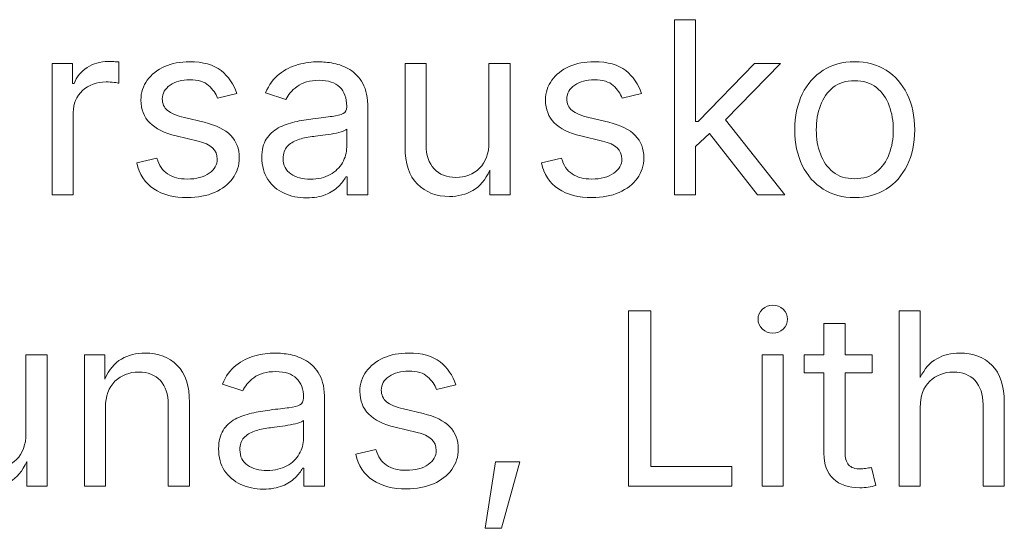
# Model space of a CAD drawing. Header units: millimetres. Extents: x -47.2 to 43.8, y -41.7 to 28.3.
# Tile 13 of 15: x 28 to 35.2, y 15.9 to 19.6. Entities that reach past the tile are written whole.
import ezdxf

# ---------------------------------------------------------------- set-up
doc = ezdxf.new("R2010")
doc.units = ezdxf.units.MM
doc.header["$MEASUREMENT"] = 0
doc.layers.add('Layer 1', color=7, linetype='Continuous')

msp = doc.modelspace()

# ---------------------------------------------------------------- linework, layer by layer
at = {"layer": 'Layer 1', "lineweight": 9}
for points, knots in [([(32.8321, 18.3594), (32.8321, 18.3594), (32.8321, 19.6426), (32.8321, 19.6426), (32.8321, 19.6426), (32.987, 19.6426), (32.987, 19.6426), (32.987, 19.6426), (32.987, 18.8977), (32.987, 18.8977), (32.987, 18.8977), (33.0062, 18.8977), (33.0062, 18.8977), (33.0062, 18.8977), (33.4177, 19.3222), (33.4177, 19.3222), (33.4177, 19.3222), (33.6097, 19.3222), (33.6097, 19.3222), (33.6097, 19.3222), (33.2066, 18.9089), (33.2066, 18.9089), (33.2066, 18.9089), (33.64, 18.3594), (33.64, 18.3594), (33.64, 18.3594), (33.441, 18.3594), (33.441, 18.3594), (33.441, 18.3594), (33.0888, 18.8098), (33.0888, 18.8098), (33.0888, 18.8098), (32.987, 18.7142), (32.987, 18.7142), (32.987, 18.7142), (32.987, 18.3594), (32.987, 18.3594), (32.987, 18.3594), (32.8321, 18.3594), (32.8321, 18.3594)], [0, 0, 0, 0, 0.076923, 0.076923, 0.076923, 0.153846, 0.153846, 0.153846, 0.230769, 0.230769, 0.230769, 0.307692, 0.307692, 0.307692, 0.384615, 0.384615, 0.384615, 0.461538, 0.461538, 0.461538, 0.538462, 0.538462, 0.538462, 0.615385, 0.615385, 0.615385, 0.692308, 0.692308, 0.692308, 0.769231, 0.769231, 0.769231, 0.846154, 0.846154, 0.846154, 0.923077, 0.923077, 0.923077, 1, 1, 1, 1]), ([(28.2725, 18.3594), (28.2725, 18.3594), (28.2725, 19.3222), (28.2725, 19.3222), (28.2725, 19.3222), (28.4224, 19.3222), (28.4224, 19.3222), (28.4224, 19.3222), (28.4224, 19.1743), (28.4224, 19.1743), (28.4224, 19.1743), (28.4327, 19.1743), (28.4327, 19.1743), (28.4504, 19.2231), (28.4821, 19.2622), (28.528, 19.2916), (28.5736, 19.3213), (28.625, 19.336), (28.6823, 19.336), (28.6941, 19.336), (28.7076, 19.3357), (28.7235, 19.3351), (28.7391, 19.3345), (28.7517, 19.334), (28.7608, 19.3337), (28.7608, 19.3337), (28.7608, 19.1776), (28.7608, 19.1776), (28.7561, 19.1787), (28.7447, 19.1805), (28.7264, 19.1828), (28.7079, 19.1852), (28.6885, 19.1864), (28.6679, 19.1864), (28.5982, 19.1864), (28.5409, 19.1652), (28.4956, 19.1229), (28.4501, 19.0808), (28.4274, 19.027), (28.4274, 18.9624), (28.4274, 18.9624), (28.4274, 18.3594), (28.4274, 18.3594), (28.4274, 18.3594), (28.2725, 18.3594), (28.2725, 18.3594)], [0, 0, 0, 0, 0.066667, 0.066667, 0.066667, 0.133333, 0.133333, 0.133333, 0.2, 0.2, 0.2, 0.266667, 0.266667, 0.266667, 0.333333, 0.333333, 0.333333, 0.4, 0.4, 0.4, 0.466667, 0.466667, 0.466667, 0.533333, 0.533333, 0.533333, 0.6, 0.6, 0.6, 0.666667, 0.666667, 0.666667, 0.733333, 0.733333, 0.733333, 0.8, 0.8, 0.8, 0.866667, 0.866667, 0.866667, 0.933333, 0.933333, 0.933333, 1, 1, 1, 1]), ([(29.2638, 18.3388), (29.165, 18.3388), (29.083, 18.3603), (29.0175, 18.4032), (28.9522, 18.4464), (28.9107, 18.5096), (28.8934, 18.5928), (28.8934, 18.5928), (29.0407, 18.6281), (29.0407, 18.6281), (29.0545, 18.5752), (29.0807, 18.5367), (29.1189, 18.512), (29.1568, 18.4873), (29.2047, 18.4749), (29.2621, 18.4749), (29.3294, 18.4749), (29.3829, 18.489), (29.4229, 18.5179), (29.4626, 18.5467), (29.4825, 18.5808), (29.4825, 18.6205), (29.4825, 18.6863), (29.4355, 18.7307), (29.3414, 18.753), (29.3414, 18.753), (29.1812, 18.791), (29.1812, 18.791), (29.0089, 18.8315), (28.9228, 18.9191), (28.9228, 19.0535), (28.9228, 19.1088), (28.9384, 19.1573), (28.9692, 19.1996), (29.0004, 19.2416), (29.0427, 19.2749), (29.0962, 19.2987), (29.15, 19.3225), (29.2109, 19.3342), (29.2794, 19.3342), (29.3788, 19.3342), (29.4558, 19.3128), (29.5108, 19.2693), (29.5654, 19.2261), (29.6037, 19.1705), (29.6257, 19.1026), (29.6257, 19.1026), (29.4852, 19.0664), (29.4852, 19.0664), (29.472, 19.1008), (29.4499, 19.1323), (29.4193, 19.1605), (29.3885, 19.1884), (29.3423, 19.2025), (29.2803, 19.2025), (29.223, 19.2025), (29.175, 19.1893), (29.1368, 19.1629), (29.0986, 19.1367), (29.0795, 19.1032), (29.0795, 19.0632), (29.0795, 19.0273), (29.0924, 18.9988), (29.1183, 18.9774), (29.1442, 18.9559), (29.1853, 18.9385), (29.2415, 18.9253), (29.2415, 18.9253), (29.387, 18.8909), (29.387, 18.8909), (29.4743, 18.87), (29.539, 18.838), (29.5807, 18.7948), (29.6228, 18.7516), (29.6436, 18.6969), (29.6436, 18.6307), (29.6436, 18.5743), (29.6278, 18.5243), (29.596, 18.4805), (29.564, 18.4364), (29.5196, 18.402), (29.4623, 18.3767), (29.4052, 18.3515), (29.3391, 18.3388), (29.2638, 18.3388)], [0, 0, 0, 0, 0.035714, 0.035714, 0.035714, 0.071429, 0.071429, 0.071429, 0.107143, 0.107143, 0.107143, 0.142857, 0.142857, 0.142857, 0.178571, 0.178571, 0.178571, 0.214286, 0.214286, 0.214286, 0.25, 0.25, 0.25, 0.285714, 0.285714, 0.285714, 0.321429, 0.321429, 0.321429, 0.357143, 0.357143, 0.357143, 0.392857, 0.392857, 0.392857, 0.428571, 0.428571, 0.428571, 0.464286, 0.464286, 0.464286, 0.5, 0.5, 0.5, 0.535714, 0.535714, 0.535714, 0.571429, 0.571429, 0.571429, 0.607143, 0.607143, 0.607143, 0.642857, 0.642857, 0.642857, 0.678571, 0.678571, 0.678571, 0.714286, 0.714286, 0.714286, 0.75, 0.75, 0.75, 0.785714, 0.785714, 0.785714, 0.821429, 0.821429, 0.821429, 0.857143, 0.857143, 0.857143, 0.892857, 0.892857, 0.892857, 0.928571, 0.928571, 0.928571, 0.964286, 0.964286, 0.964286, 1, 1, 1, 1]), ([(30.1372, 18.3371), (30.0763, 18.3371), (30.0211, 18.3485), (29.9714, 18.3715), (29.9217, 18.3944), (29.8823, 18.4279), (29.8529, 18.4723), (29.8238, 18.5164), (29.8091, 18.5702), (29.8091, 18.6334), (29.8091, 18.6884), (29.82, 18.7333), (29.8417, 18.7677), (29.8635, 18.8021), (29.8926, 18.8292), (29.9291, 18.8492), (29.9655, 18.8689), (30.0061, 18.8836), (30.0502, 18.8933), (30.0943, 18.9033), (30.139, 18.9109), (30.1836, 18.9168), (30.241, 18.9241), (30.288, 18.9297), (30.3242, 18.9338), (30.3603, 18.938), (30.3871, 18.9447), (30.4047, 18.9544), (30.4221, 18.9644), (30.4309, 18.9809), (30.4309, 19.0044), (30.4309, 19.0044), (30.4309, 19.0097), (30.4309, 19.0097), (30.4309, 19.0694), (30.4138, 19.1158), (30.38, 19.1487), (30.3462, 19.1817), (30.2959, 19.1984), (30.2292, 19.1984), (30.1598, 19.1984), (30.1054, 19.1831), (30.0666, 19.1532), (30.0275, 19.1229), (30.0005, 19.0908), (29.9855, 19.057), (29.9855, 19.057), (29.8365, 19.1061), (29.8365, 19.1061), (29.8611, 19.1646), (29.8947, 19.2105), (29.9364, 19.2434), (29.9784, 19.2766), (30.0246, 19.2999), (30.0752, 19.3137), (30.1257, 19.3275), (30.1757, 19.3342), (30.2251, 19.3342), (30.2571, 19.3342), (30.2939, 19.3304), (30.3348, 19.3228), (30.3759, 19.3148), (30.4156, 19.2996), (30.4538, 19.2766), (30.4917, 19.2537), (30.5235, 19.2196), (30.5485, 19.1746), (30.5735, 19.1296), (30.5858, 19.0694), (30.5858, 18.9941), (30.5858, 18.9941), (30.5858, 18.3594), (30.5858, 18.3594), (30.5858, 18.3594), (30.4335, 18.3594), (30.4335, 18.3594), (30.4335, 18.3594), (30.4335, 18.4902), (30.4335, 18.4902), (30.4335, 18.4902), (30.4232, 18.4902), (30.4232, 18.4902), (30.4121, 18.4679), (30.3947, 18.4449), (30.3706, 18.4208), (30.3465, 18.397), (30.3151, 18.3773), (30.2768, 18.3612), (30.2383, 18.345), (30.1916, 18.3371), (30.1372, 18.3371)], [0, 0, 0, 0, 0.033333, 0.033333, 0.033333, 0.066667, 0.066667, 0.066667, 0.1, 0.1, 0.1, 0.133333, 0.133333, 0.133333, 0.166667, 0.166667, 0.166667, 0.2, 0.2, 0.2, 0.233333, 0.233333, 0.233333, 0.266667, 0.266667, 0.266667, 0.3, 0.3, 0.3, 0.333333, 0.333333, 0.333333, 0.366667, 0.366667, 0.366667, 0.4, 0.4, 0.4, 0.433333, 0.433333, 0.433333, 0.466667, 0.466667, 0.466667, 0.5, 0.5, 0.5, 0.533333, 0.533333, 0.533333, 0.566667, 0.566667, 0.566667, 0.6, 0.6, 0.6, 0.633333, 0.633333, 0.633333, 0.666667, 0.666667, 0.666667, 0.7, 0.7, 0.7, 0.733333, 0.733333, 0.733333, 0.766667, 0.766667, 0.766667, 0.8, 0.8, 0.8, 0.833333, 0.833333, 0.833333, 0.866667, 0.866667, 0.866667, 0.9, 0.9, 0.9, 0.933333, 0.933333, 0.933333, 0.966667, 0.966667, 0.966667, 1, 1, 1, 1]), ([(31.1843, 18.3473), (31.0873, 18.3473), (31.0088, 18.3776), (30.9486, 18.4379), (30.888, 18.4982), (30.858, 18.589), (30.858, 18.7107), (30.858, 18.7107), (30.858, 19.3222), (30.858, 19.3222), (30.858, 19.3222), (31.0129, 19.3222), (31.0129, 19.3222), (31.0129, 19.3222), (31.0129, 18.7236), (31.0129, 18.7236), (31.0129, 18.6496), (31.0326, 18.5916), (31.0717, 18.5496), (31.1105, 18.5079), (31.1638, 18.487), (31.2308, 18.487), (31.2999, 18.487), (31.3575, 18.5093), (31.4036, 18.5546), (31.4498, 18.5996), (31.473, 18.6631), (31.473, 18.7454), (31.473, 18.7454), (31.473, 19.3222), (31.473, 19.3222), (31.473, 19.3222), (31.6288, 19.3222), (31.6288, 19.3222), (31.6288, 19.3222), (31.6288, 18.3594), (31.6288, 18.3594), (31.6288, 18.3594), (31.4789, 18.3594), (31.4789, 18.3594), (31.4789, 18.3594), (31.4789, 18.5393), (31.4789, 18.5393), (31.4475, 18.4693), (31.4063, 18.42), (31.3554, 18.3909), (31.3046, 18.3618), (31.2475, 18.3473), (31.1843, 18.3473)], [0, 0, 0, 0, 0.0625, 0.0625, 0.0625, 0.125, 0.125, 0.125, 0.1875, 0.1875, 0.1875, 0.25, 0.25, 0.25, 0.3125, 0.3125, 0.3125, 0.375, 0.375, 0.375, 0.4375, 0.4375, 0.4375, 0.5, 0.5, 0.5, 0.5625, 0.5625, 0.5625, 0.625, 0.625, 0.625, 0.6875, 0.6875, 0.6875, 0.75, 0.75, 0.75, 0.8125, 0.8125, 0.8125, 0.875, 0.875, 0.875, 0.9375, 0.9375, 0.9375, 1, 1, 1, 1]), ([(32.2283, 18.3388), (32.1295, 18.3388), (32.0475, 18.3603), (31.982, 18.4032), (31.9167, 18.4464), (31.8752, 18.5096), (31.8579, 18.5928), (31.8579, 18.5928), (32.0052, 18.6281), (32.0052, 18.6281), (32.019, 18.5752), (32.0452, 18.5367), (32.0834, 18.512), (32.1213, 18.4873), (32.1692, 18.4749), (32.2266, 18.4749), (32.2939, 18.4749), (32.3474, 18.489), (32.3874, 18.5179), (32.4271, 18.5467), (32.447, 18.5808), (32.447, 18.6205), (32.447, 18.6863), (32.4, 18.7307), (32.3059, 18.753), (32.3059, 18.753), (32.1457, 18.791), (32.1457, 18.791), (31.9734, 18.8315), (31.8873, 18.9191), (31.8873, 19.0535), (31.8873, 19.1088), (31.9029, 19.1573), (31.9337, 19.1996), (31.9649, 19.2416), (32.0072, 19.2749), (32.0607, 19.2987), (32.1145, 19.3225), (32.1754, 19.3342), (32.2439, 19.3342), (32.3433, 19.3342), (32.4203, 19.3128), (32.4753, 19.2693), (32.5299, 19.2261), (32.5682, 19.1705), (32.5902, 19.1026), (32.5902, 19.1026), (32.4497, 19.0664), (32.4497, 19.0664), (32.4365, 19.1008), (32.4144, 19.1323), (32.3838, 19.1605), (32.353, 19.1884), (32.3068, 19.2025), (32.2448, 19.2025), (32.1875, 19.2025), (32.1395, 19.1893), (32.1013, 19.1629), (32.0631, 19.1367), (32.044, 19.1032), (32.044, 19.0632), (32.044, 19.0273), (32.0569, 18.9988), (32.0828, 18.9774), (32.1087, 18.9559), (32.1498, 18.9385), (32.206, 18.9253), (32.206, 18.9253), (32.3515, 18.8909), (32.3515, 18.8909), (32.4388, 18.87), (32.5035, 18.838), (32.5452, 18.7948), (32.5873, 18.7516), (32.6081, 18.6969), (32.6081, 18.6307), (32.6081, 18.5743), (32.5923, 18.5243), (32.5605, 18.4805), (32.5285, 18.4364), (32.4841, 18.402), (32.4268, 18.3767), (32.3697, 18.3515), (32.3036, 18.3388), (32.2283, 18.3388)], [0, 0, 0, 0, 0.035714, 0.035714, 0.035714, 0.071429, 0.071429, 0.071429, 0.107143, 0.107143, 0.107143, 0.142857, 0.142857, 0.142857, 0.178571, 0.178571, 0.178571, 0.214286, 0.214286, 0.214286, 0.25, 0.25, 0.25, 0.285714, 0.285714, 0.285714, 0.321429, 0.321429, 0.321429, 0.357143, 0.357143, 0.357143, 0.392857, 0.392857, 0.392857, 0.428571, 0.428571, 0.428571, 0.464286, 0.464286, 0.464286, 0.5, 0.5, 0.5, 0.535714, 0.535714, 0.535714, 0.571429, 0.571429, 0.571429, 0.607143, 0.607143, 0.607143, 0.642857, 0.642857, 0.642857, 0.678571, 0.678571, 0.678571, 0.714286, 0.714286, 0.714286, 0.75, 0.75, 0.75, 0.785714, 0.785714, 0.785714, 0.821429, 0.821429, 0.821429, 0.857143, 0.857143, 0.857143, 0.892857, 0.892857, 0.892857, 0.928571, 0.928571, 0.928571, 0.964286, 0.964286, 0.964286, 1, 1, 1, 1]), ([(34.1524, 18.3388), (34.0651, 18.3388), (33.9886, 18.3594), (33.9228, 18.4009), (33.8572, 18.442), (33.8058, 18.5002), (33.769, 18.5746), (33.7323, 18.6493), (33.7141, 18.736), (33.7141, 18.8348), (33.7141, 18.9353), (33.7323, 19.0229), (33.769, 19.0979), (33.8058, 19.1729), (33.8572, 19.2311), (33.9228, 19.2722), (33.9886, 19.3137), (34.0651, 19.3342), (34.1524, 19.3342), (34.2403, 19.3342), (34.317, 19.3137), (34.3832, 19.2722), (34.4493, 19.2311), (34.5005, 19.1729), (34.5372, 19.0979), (34.574, 19.0229), (34.5925, 18.9353), (34.5925, 18.8348), (34.5925, 18.736), (34.574, 18.6493), (34.5372, 18.5746), (34.5005, 18.5002), (34.4493, 18.442), (34.3832, 18.4009), (34.317, 18.3594), (34.2403, 18.3388), (34.1524, 18.3388)], [0, 0, 0, 0, 0.083333, 0.083333, 0.083333, 0.166667, 0.166667, 0.166667, 0.25, 0.25, 0.25, 0.333333, 0.333333, 0.333333, 0.416667, 0.416667, 0.416667, 0.5, 0.5, 0.5, 0.583333, 0.583333, 0.583333, 0.666667, 0.666667, 0.666667, 0.75, 0.75, 0.75, 0.833333, 0.833333, 0.833333, 0.916667, 0.916667, 0.916667, 1, 1, 1, 1]), ([(34.1524, 18.4773), (34.2174, 18.4773), (34.2706, 18.494), (34.3126, 18.5273), (34.3544, 18.5608), (34.3855, 18.6043), (34.4055, 18.6587), (34.4258, 18.7131), (34.4358, 18.7716), (34.4358, 18.8348), (34.4358, 18.8986), (34.4258, 18.958), (34.4055, 19.0126), (34.3855, 19.0676), (34.3544, 19.1117), (34.3126, 19.1452), (34.2706, 19.179), (34.2174, 19.1958), (34.1524, 19.1958), (34.088, 19.1958), (34.0351, 19.179), (33.9939, 19.1452), (33.9525, 19.1117), (33.9219, 19.0676), (33.9016, 19.0132), (33.8816, 18.9585), (33.8716, 18.8992), (33.8716, 18.8348), (33.8716, 18.7716), (33.8816, 18.7131), (33.9016, 18.6587), (33.9219, 18.6043), (33.9525, 18.5608), (33.9939, 18.5273), (34.0351, 18.494), (34.088, 18.4773), (34.1524, 18.4773)], [0, 0, 0, 0, 0.083333, 0.083333, 0.083333, 0.166667, 0.166667, 0.166667, 0.25, 0.25, 0.25, 0.333333, 0.333333, 0.333333, 0.416667, 0.416667, 0.416667, 0.5, 0.5, 0.5, 0.583333, 0.583333, 0.583333, 0.666667, 0.666667, 0.666667, 0.75, 0.75, 0.75, 0.833333, 0.833333, 0.833333, 0.916667, 0.916667, 0.916667, 1, 1, 1, 1]), ([(30.1639, 18.4741), (30.2213, 18.4741), (30.2698, 18.4852), (30.3095, 18.5076), (30.3492, 18.5299), (30.3791, 18.559), (30.3997, 18.5949), (30.4206, 18.6307), (30.4309, 18.6684), (30.4309, 18.7075), (30.4309, 18.7075), (30.4309, 18.8409), (30.4309, 18.8409), (30.4244, 18.8333), (30.4109, 18.8265), (30.3894, 18.8207), (30.3683, 18.8145), (30.3442, 18.8092), (30.3168, 18.8048), (30.2895, 18.8001), (30.263, 18.7963), (30.2374, 18.793), (30.2119, 18.7898), (30.1916, 18.7874), (30.1769, 18.7857), (30.1395, 18.7813), (30.1046, 18.7733), (30.0722, 18.7622), (30.0396, 18.751), (30.0137, 18.7345), (29.9943, 18.7131), (29.9746, 18.6913), (29.9649, 18.6622), (29.9649, 18.6255), (29.9649, 18.5755), (29.9837, 18.5378), (30.0214, 18.5123), (30.059, 18.4867), (30.1063, 18.4741), (30.1639, 18.4741)], [0, 0, 0, 0, 0.076923, 0.076923, 0.076923, 0.153846, 0.153846, 0.153846, 0.230769, 0.230769, 0.230769, 0.307692, 0.307692, 0.307692, 0.384615, 0.384615, 0.384615, 0.461538, 0.461538, 0.461538, 0.538462, 0.538462, 0.538462, 0.615385, 0.615385, 0.615385, 0.692308, 0.692308, 0.692308, 0.769231, 0.769231, 0.769231, 0.846154, 0.846154, 0.846154, 0.923077, 0.923077, 0.923077, 1, 1, 1, 1]), ([(33.5527, 17.3458), (33.5233, 17.3458), (33.498, 17.3558), (33.4769, 17.3758), (33.4557, 17.3957), (33.4448, 17.4198), (33.4448, 17.4481), (33.4448, 17.4769), (33.4557, 17.501), (33.4769, 17.521), (33.498, 17.5407), (33.5233, 17.5507), (33.5527, 17.5507), (33.5824, 17.5507), (33.608, 17.5407), (33.6291, 17.521), (33.6506, 17.501), (33.6612, 17.4769), (33.6612, 17.4481), (33.6612, 17.4198), (33.6506, 17.3957), (33.6291, 17.3758), (33.608, 17.3558), (33.5824, 17.3458), (33.5527, 17.3458)], [0, 0, 0, 0, 0.125, 0.125, 0.125, 0.25, 0.25, 0.25, 0.375, 0.375, 0.375, 0.5, 0.5, 0.5, 0.625, 0.625, 0.625, 0.75, 0.75, 0.75, 0.875, 0.875, 0.875, 1, 1, 1, 1]), ([(32.4955, 16.2251), (32.4955, 16.2251), (32.4955, 17.5083), (32.4955, 17.5083), (32.4955, 17.5083), (32.6593, 17.5083), (32.6593, 17.5083), (32.6593, 17.5083), (32.6593, 16.3697), (32.6593, 16.3697), (32.6593, 16.3697), (33.2534, 16.3697), (33.2534, 16.3697), (33.2534, 16.3697), (33.2534, 16.2251), (33.2534, 16.2251), (33.2534, 16.2251), (32.4955, 16.2251), (32.4955, 16.2251)], [0, 0, 0, 0, 0.166667, 0.166667, 0.166667, 0.333333, 0.333333, 0.333333, 0.5, 0.5, 0.5, 0.666667, 0.666667, 0.666667, 0.833333, 0.833333, 0.833333, 1, 1, 1, 1]), ([(34.6334, 16.8022), (34.6334, 16.8022), (34.6334, 16.2251), (34.6334, 16.2251), (34.6334, 16.2251), (34.4785, 16.2251), (34.4785, 16.2251), (34.4785, 16.2251), (34.4785, 17.5083), (34.4785, 17.5083), (34.4785, 17.5083), (34.6334, 17.5083), (34.6334, 17.5083), (34.6334, 17.5083), (34.6334, 17.0209), (34.6334, 17.0209), (34.6652, 17.0853), (34.7055, 17.1312), (34.7546, 17.1588), (34.8037, 17.1864), (34.8598, 17.1999), (34.923, 17.1999), (35.0206, 17.1999), (35.0994, 17.17), (35.1594, 17.1097), (35.2194, 17.0494), (35.2493, 16.9583), (35.2493, 16.8366), (35.2493, 16.8366), (35.2493, 16.2251), (35.2493, 16.2251), (35.2493, 16.2251), (35.0935, 16.2251), (35.0935, 16.2251), (35.0935, 16.2251), (35.0935, 16.8237), (35.0935, 16.8237), (35.0935, 16.8977), (35.0741, 16.9556), (35.0353, 16.9977), (34.9965, 17.0397), (34.9436, 17.0606), (34.8763, 17.0606), (34.8069, 17.0606), (34.749, 17.038), (34.7028, 16.993), (34.6567, 16.9477), (34.6334, 16.8842), (34.6334, 16.8022)], [0, 0, 0, 0, 0.0625, 0.0625, 0.0625, 0.125, 0.125, 0.125, 0.1875, 0.1875, 0.1875, 0.25, 0.25, 0.25, 0.3125, 0.3125, 0.3125, 0.375, 0.375, 0.375, 0.4375, 0.4375, 0.4375, 0.5, 0.5, 0.5, 0.5625, 0.5625, 0.5625, 0.625, 0.625, 0.625, 0.6875, 0.6875, 0.6875, 0.75, 0.75, 0.75, 0.8125, 0.8125, 0.8125, 0.875, 0.875, 0.875, 0.9375, 0.9375, 0.9375, 1, 1, 1, 1]), ([(34.2804, 17.1879), (34.2804, 17.1879), (34.2804, 17.0553), (34.2804, 17.0553), (34.2804, 17.0553), (34.0822, 17.0553), (34.0822, 17.0553), (34.0822, 17.0553), (34.0822, 16.475), (34.0822, 16.475), (34.0822, 16.4318), (34.091, 16.4003), (34.1084, 16.3806), (34.126, 16.3606), (34.1551, 16.3509), (34.196, 16.3509), (34.2057, 16.3509), (34.2183, 16.3521), (34.2333, 16.3545), (34.2486, 16.3565), (34.2624, 16.3589), (34.2751, 16.3612), (34.2751, 16.3612), (34.3071, 16.2304), (34.3071, 16.2304), (34.2909, 16.2245), (34.2727, 16.2201), (34.2524, 16.2175), (34.2319, 16.2145), (34.2119, 16.213), (34.1916, 16.213), (34.1084, 16.213), (34.0434, 16.2351), (33.997, 16.2789), (33.9505, 16.323), (33.9273, 16.3841), (33.9273, 16.4629), (33.9273, 16.4629), (33.9273, 17.0553), (33.9273, 17.0553), (33.9273, 17.0553), (33.7826, 17.0553), (33.7826, 17.0553), (33.7826, 17.0553), (33.7826, 17.1879), (33.7826, 17.1879), (33.7826, 17.1879), (33.9273, 17.1879), (33.9273, 17.1879), (33.9273, 17.1879), (33.9273, 17.4172), (33.9273, 17.4172), (33.9273, 17.4172), (34.0822, 17.4172), (34.0822, 17.4172), (34.0822, 17.4172), (34.0822, 17.1879), (34.0822, 17.1879), (34.0822, 17.1879), (34.2804, 17.1879), (34.2804, 17.1879)], [0, 0, 0, 0, 0.05, 0.05, 0.05, 0.1, 0.1, 0.1, 0.15, 0.15, 0.15, 0.2, 0.2, 0.2, 0.25, 0.25, 0.25, 0.3, 0.3, 0.3, 0.35, 0.35, 0.35, 0.4, 0.4, 0.4, 0.45, 0.45, 0.45, 0.5, 0.5, 0.5, 0.55, 0.55, 0.55, 0.6, 0.6, 0.6, 0.65, 0.65, 0.65, 0.7, 0.7, 0.7, 0.75, 0.75, 0.75, 0.8, 0.8, 0.8, 0.85, 0.85, 0.85, 0.9, 0.9, 0.9, 0.95, 0.95, 0.95, 1, 1, 1, 1]), ([(27.7918, 16.213), (27.6948, 16.213), (27.6163, 16.2433), (27.5561, 16.3036), (27.4955, 16.3639), (27.4655, 16.4547), (27.4655, 16.5764), (27.4655, 16.5764), (27.4655, 17.1879), (27.4655, 17.1879), (27.4655, 17.1879), (27.6204, 17.1879), (27.6204, 17.1879), (27.6204, 17.1879), (27.6204, 16.5893), (27.6204, 16.5893), (27.6204, 16.5153), (27.6401, 16.4573), (27.6792, 16.4153), (27.718, 16.3736), (27.7713, 16.3527), (27.8383, 16.3527), (27.9074, 16.3527), (27.965, 16.375), (28.0111, 16.4203), (28.0573, 16.4653), (28.0805, 16.5288), (28.0805, 16.6111), (28.0805, 16.6111), (28.0805, 17.1879), (28.0805, 17.1879), (28.0805, 17.1879), (28.2363, 17.1879), (28.2363, 17.1879), (28.2363, 17.1879), (28.2363, 16.2251), (28.2363, 16.2251), (28.2363, 16.2251), (28.0864, 16.2251), (28.0864, 16.2251), (28.0864, 16.2251), (28.0864, 16.405), (28.0864, 16.405), (28.055, 16.335), (28.0138, 16.2857), (27.9629, 16.2566), (27.9121, 16.2275), (27.855, 16.213), (27.7918, 16.213)], [0, 0, 0, 0, 0.0625, 0.0625, 0.0625, 0.125, 0.125, 0.125, 0.1875, 0.1875, 0.1875, 0.25, 0.25, 0.25, 0.3125, 0.3125, 0.3125, 0.375, 0.375, 0.375, 0.4375, 0.4375, 0.4375, 0.5, 0.5, 0.5, 0.5625, 0.5625, 0.5625, 0.625, 0.625, 0.625, 0.6875, 0.6875, 0.6875, 0.75, 0.75, 0.75, 0.8125, 0.8125, 0.8125, 0.875, 0.875, 0.875, 0.9375, 0.9375, 0.9375, 1, 1, 1, 1]), ([(28.6635, 16.8022), (28.6635, 16.8022), (28.6635, 16.2251), (28.6635, 16.2251), (28.6635, 16.2251), (28.5086, 16.2251), (28.5086, 16.2251), (28.5086, 16.2251), (28.5086, 17.1879), (28.5086, 17.1879), (28.5086, 17.1879), (28.6577, 17.1879), (28.6577, 17.1879), (28.6577, 17.1879), (28.6585, 17.0097), (28.6585, 17.0097), (28.6894, 17.0779), (28.73, 17.1267), (28.7803, 17.1561), (28.8305, 17.1855), (28.8881, 17.1999), (28.9531, 17.1999), (29.0507, 17.1999), (29.1292, 17.17), (29.1889, 17.1097), (29.2486, 17.0494), (29.2786, 16.9583), (29.2786, 16.8366), (29.2786, 16.8366), (29.2786, 16.2251), (29.2786, 16.2251), (29.2786, 16.2251), (29.1236, 16.2251), (29.1236, 16.2251), (29.1236, 16.2251), (29.1236, 16.8237), (29.1236, 16.8237), (29.1236, 16.8977), (29.1042, 16.9556), (29.0654, 16.9977), (29.0266, 17.0397), (28.9737, 17.0606), (28.9064, 17.0606), (28.837, 17.0606), (28.7791, 17.038), (28.7329, 16.993), (28.6868, 16.9477), (28.6635, 16.8842), (28.6635, 16.8022)], [0, 0, 0, 0, 0.0625, 0.0625, 0.0625, 0.125, 0.125, 0.125, 0.1875, 0.1875, 0.1875, 0.25, 0.25, 0.25, 0.3125, 0.3125, 0.3125, 0.375, 0.375, 0.375, 0.4375, 0.4375, 0.4375, 0.5, 0.5, 0.5, 0.5625, 0.5625, 0.5625, 0.625, 0.625, 0.625, 0.6875, 0.6875, 0.6875, 0.75, 0.75, 0.75, 0.8125, 0.8125, 0.8125, 0.875, 0.875, 0.875, 0.9375, 0.9375, 0.9375, 1, 1, 1, 1]), ([(29.8204, 16.2028), (29.7595, 16.2028), (29.7043, 16.2142), (29.6546, 16.2372), (29.6049, 16.2601), (29.5655, 16.2936), (29.5361, 16.338), (29.507, 16.3821), (29.4923, 16.4359), (29.4923, 16.4991), (29.4923, 16.5541), (29.5032, 16.599), (29.5249, 16.6334), (29.5467, 16.6678), (29.5758, 16.6949), (29.6123, 16.7149), (29.6487, 16.7346), (29.6893, 16.7493), (29.7334, 16.759), (29.7775, 16.769), (29.8222, 16.7766), (29.8668, 16.7825), (29.9242, 16.7898), (29.9712, 16.7954), (30.0074, 16.7995), (30.0435, 16.8037), (30.0703, 16.8104), (30.0879, 16.8201), (30.1053, 16.8301), (30.1141, 16.8466), (30.1141, 16.8701), (30.1141, 16.8701), (30.1141, 16.8754), (30.1141, 16.8754), (30.1141, 16.9351), (30.097, 16.9815), (30.0632, 17.0144), (30.0294, 17.0474), (29.9791, 17.0641), (29.9124, 17.0641), (29.843, 17.0641), (29.7886, 17.0488), (29.7498, 17.0189), (29.7107, 16.9886), (29.6837, 16.9565), (29.6687, 16.9227), (29.6687, 16.9227), (29.5197, 16.9718), (29.5197, 16.9718), (29.5443, 17.0303), (29.5779, 17.0762), (29.6196, 17.1091), (29.6616, 17.1423), (29.7078, 17.1656), (29.7584, 17.1794), (29.8089, 17.1932), (29.8589, 17.1999), (29.9083, 17.1999), (29.9403, 17.1999), (29.9771, 17.1961), (30.018, 17.1885), (30.0591, 17.1805), (30.0988, 17.1653), (30.137, 17.1423), (30.1749, 17.1194), (30.2067, 17.0853), (30.2317, 17.0403), (30.2567, 16.9953), (30.269, 16.9351), (30.269, 16.8598), (30.269, 16.8598), (30.269, 16.2251), (30.269, 16.2251), (30.269, 16.2251), (30.1167, 16.2251), (30.1167, 16.2251), (30.1167, 16.2251), (30.1167, 16.3559), (30.1167, 16.3559), (30.1167, 16.3559), (30.1064, 16.3559), (30.1064, 16.3559), (30.0953, 16.3336), (30.0779, 16.3106), (30.0538, 16.2865), (30.0297, 16.2627), (29.9983, 16.243), (29.96, 16.2269), (29.9215, 16.2107), (29.8748, 16.2028), (29.8204, 16.2028)], [0, 0, 0, 0, 0.033333, 0.033333, 0.033333, 0.066667, 0.066667, 0.066667, 0.1, 0.1, 0.1, 0.133333, 0.133333, 0.133333, 0.166667, 0.166667, 0.166667, 0.2, 0.2, 0.2, 0.233333, 0.233333, 0.233333, 0.266667, 0.266667, 0.266667, 0.3, 0.3, 0.3, 0.333333, 0.333333, 0.333333, 0.366667, 0.366667, 0.366667, 0.4, 0.4, 0.4, 0.433333, 0.433333, 0.433333, 0.466667, 0.466667, 0.466667, 0.5, 0.5, 0.5, 0.533333, 0.533333, 0.533333, 0.566667, 0.566667, 0.566667, 0.6, 0.6, 0.6, 0.633333, 0.633333, 0.633333, 0.666667, 0.666667, 0.666667, 0.7, 0.7, 0.7, 0.733333, 0.733333, 0.733333, 0.766667, 0.766667, 0.766667, 0.8, 0.8, 0.8, 0.833333, 0.833333, 0.833333, 0.866667, 0.866667, 0.866667, 0.9, 0.9, 0.9, 0.933333, 0.933333, 0.933333, 0.966667, 0.966667, 0.966667, 1, 1, 1, 1]), ([(30.8684, 16.2045), (30.7696, 16.2045), (30.6876, 16.226), (30.6221, 16.2689), (30.5568, 16.3121), (30.5153, 16.3753), (30.498, 16.4585), (30.498, 16.4585), (30.6453, 16.4938), (30.6453, 16.4938), (30.6591, 16.4409), (30.6853, 16.4024), (30.7235, 16.3777), (30.7614, 16.353), (30.8093, 16.3406), (30.8667, 16.3406), (30.934, 16.3406), (30.9875, 16.3547), (31.0275, 16.3836), (31.0672, 16.4124), (31.0871, 16.4465), (31.0871, 16.4862), (31.0871, 16.552), (31.0401, 16.5964), (30.946, 16.6187), (30.946, 16.6187), (30.7858, 16.6567), (30.7858, 16.6567), (30.6135, 16.6972), (30.5274, 16.7848), (30.5274, 16.9192), (30.5274, 16.9745), (30.543, 17.023), (30.5738, 17.0653), (30.605, 17.1073), (30.6473, 17.1406), (30.7008, 17.1644), (30.7546, 17.1882), (30.8155, 17.1999), (30.884, 17.1999), (30.9834, 17.1999), (31.0604, 17.1785), (31.1154, 17.135), (31.17, 17.0918), (31.2083, 17.0362), (31.2303, 16.9683), (31.2303, 16.9683), (31.0898, 16.9321), (31.0898, 16.9321), (31.0766, 16.9665), (31.0545, 16.998), (31.0239, 17.0262), (30.9931, 17.0541), (30.9469, 17.0682), (30.8849, 17.0682), (30.8276, 17.0682), (30.7796, 17.055), (30.7414, 17.0286), (30.7032, 17.0024), (30.6841, 16.9689), (30.6841, 16.9289), (30.6841, 16.893), (30.697, 16.8645), (30.7229, 16.8431), (30.7488, 16.8216), (30.7899, 16.8042), (30.8461, 16.791), (30.8461, 16.791), (30.9916, 16.7566), (30.9916, 16.7566), (31.0789, 16.7357), (31.1436, 16.7037), (31.1853, 16.6605), (31.2274, 16.6173), (31.2482, 16.5626), (31.2482, 16.4964), (31.2482, 16.44), (31.2324, 16.39), (31.2006, 16.3462), (31.1686, 16.3021), (31.1242, 16.2677), (31.0669, 16.2424), (31.0098, 16.2172), (30.9437, 16.2045), (30.8684, 16.2045)], [0, 0, 0, 0, 0.035714, 0.035714, 0.035714, 0.071429, 0.071429, 0.071429, 0.107143, 0.107143, 0.107143, 0.142857, 0.142857, 0.142857, 0.178571, 0.178571, 0.178571, 0.214286, 0.214286, 0.214286, 0.25, 0.25, 0.25, 0.285714, 0.285714, 0.285714, 0.321429, 0.321429, 0.321429, 0.357143, 0.357143, 0.357143, 0.392857, 0.392857, 0.392857, 0.428571, 0.428571, 0.428571, 0.464286, 0.464286, 0.464286, 0.5, 0.5, 0.5, 0.535714, 0.535714, 0.535714, 0.571429, 0.571429, 0.571429, 0.607143, 0.607143, 0.607143, 0.642857, 0.642857, 0.642857, 0.678571, 0.678571, 0.678571, 0.714286, 0.714286, 0.714286, 0.75, 0.75, 0.75, 0.785714, 0.785714, 0.785714, 0.821429, 0.821429, 0.821429, 0.857143, 0.857143, 0.857143, 0.892857, 0.892857, 0.892857, 0.928571, 0.928571, 0.928571, 0.964286, 0.964286, 0.964286, 1, 1, 1, 1]), ([(33.4742, 16.2251), (33.4742, 16.2251), (33.4742, 17.1879), (33.4742, 17.1879), (33.4742, 17.1879), (33.6291, 17.1879), (33.6291, 17.1879), (33.6291, 17.1879), (33.6291, 16.2251), (33.6291, 16.2251), (33.6291, 16.2251), (33.4742, 16.2251), (33.4742, 16.2251)], [0, 0, 0, 0, 0.25, 0.25, 0.25, 0.5, 0.5, 0.5, 0.75, 0.75, 0.75, 1, 1, 1, 1]), ([(29.8471, 16.3398), (29.9045, 16.3398), (29.953, 16.3509), (29.9927, 16.3733), (30.0324, 16.3956), (30.0623, 16.4247), (30.0829, 16.4606), (30.1038, 16.4964), (30.1141, 16.5341), (30.1141, 16.5732), (30.1141, 16.5732), (30.1141, 16.7066), (30.1141, 16.7066), (30.1076, 16.699), (30.0941, 16.6922), (30.0726, 16.6864), (30.0515, 16.6802), (30.0274, 16.6749), (30, 16.6705), (29.9727, 16.6658), (29.9462, 16.662), (29.9206, 16.6587), (29.8951, 16.6555), (29.8748, 16.6531), (29.8601, 16.6514), (29.8227, 16.647), (29.7878, 16.639), (29.7554, 16.6279), (29.7228, 16.6167), (29.6969, 16.6002), (29.6775, 16.5788), (29.6578, 16.557), (29.6481, 16.5279), (29.6481, 16.4912), (29.6481, 16.4412), (29.6669, 16.4035), (29.7046, 16.378), (29.7422, 16.3524), (29.7895, 16.3398), (29.8471, 16.3398)], [0, 0, 0, 0, 0.076923, 0.076923, 0.076923, 0.153846, 0.153846, 0.153846, 0.230769, 0.230769, 0.230769, 0.307692, 0.307692, 0.307692, 0.384615, 0.384615, 0.384615, 0.461538, 0.461538, 0.461538, 0.538462, 0.538462, 0.538462, 0.615385, 0.615385, 0.615385, 0.692308, 0.692308, 0.692308, 0.769231, 0.769231, 0.769231, 0.846154, 0.846154, 0.846154, 0.923077, 0.923077, 0.923077, 1, 1, 1, 1]), ([(31.4458, 15.9158), (31.4458, 15.9158), (31.5216, 16.4041), (31.5216, 16.4041), (31.5216, 16.4041), (31.6989, 16.4041), (31.6989, 16.4041), (31.6989, 16.4041), (31.5645, 15.9158), (31.5645, 15.9158), (31.5645, 15.9158), (31.4458, 15.9158), (31.4458, 15.9158)], [0, 0, 0, 0, 0.25, 0.25, 0.25, 0.5, 0.5, 0.5, 0.75, 0.75, 0.75, 1, 1, 1, 1])]:
    msp.add_open_spline(points, degree=3, knots=knots, dxfattribs=at)

doc.saveas('drawing.dxf')
